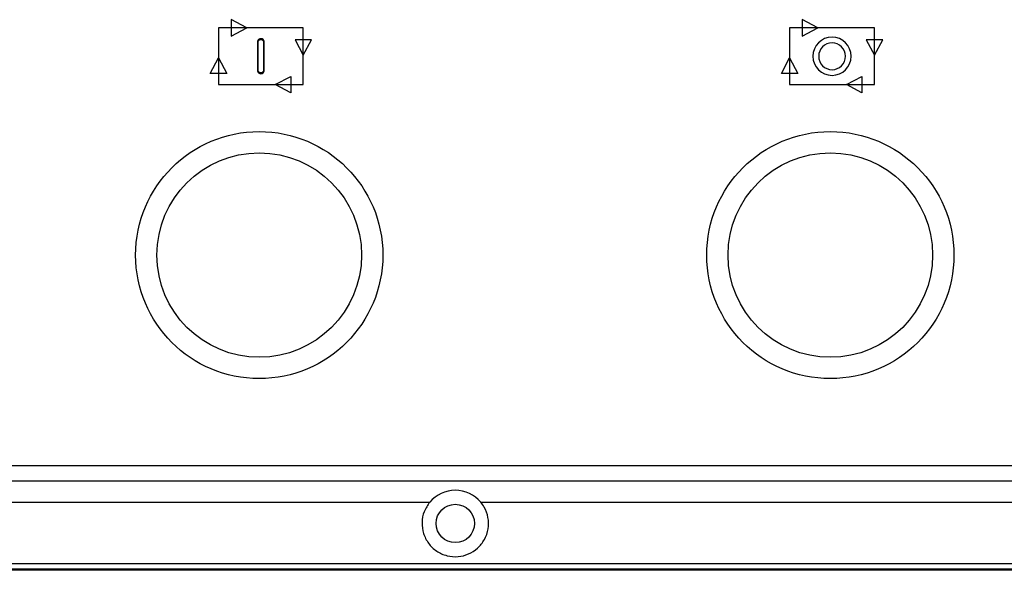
# Model space of a CAD drawing. Header units: millimetres. Extents: x 7146 to 9164, y -1568 to -663.
# Tile 24 of 187: x 7314 to 7429, y -1423 to -1358. Entities that reach past the tile are written whole.
import ezdxf

# ---------------------------------------------------------------- set-up
doc = ezdxf.new("R2010")
doc.units = ezdxf.units.MM
doc.header["$LTSCALE"] = 3

msp = doc.modelspace()

# ---------------------------------------------------------------- linework, layer by layer
at = {"linetype": 'Continuous', "lineweight": 30}
for p, q in [((7235.44, -1410.83), (7494.44, -1410.83)), ((7233.65, -1412.62), (7496.22, -1412.62)), ((7229.94, -1415.12), (7361.94, -1415.12)), ((7367.93, -1415.12), (7499.94, -1415.12)), ((7507.94, -1423.12), (7221.94, -1423.12))]:
    msp.add_line(p, q, dxfattribs=at)
at = {"linetype": 'Continuous', "lineweight": 30, "flags": 128}
msp.add_lwpolyline([(7222.74, -1422.32), (7222.74, -1422.32), (7224.74, -1422.32), (7232.74, -1422.32), (7264.74, -1422.32), (7392.74, -1422.32), (7449.92, -1422.32), (7496.29, -1422.32), (7507.13, -1422.32), (7507.13, -1422.32)], dxfattribs=at)
at = {"linetype": 'Continuous', "lineweight": 30}
for centre, radius in [((7341.94, -1386.12), 14.5), ((7408.94, -1386.12), 14.5), ((7341.94, -1386.12), 12), ((7408.94, -1386.12), 12), ((7364.94, -1417.62), 2.25)]:
    msp.add_circle(centre, radius, dxfattribs=at)
msp.add_arc((7364.94, -1417.62), 3.9, 39.8683, 140.1317, dxfattribs=at)
for points, knots in [([(7337.16, -1359.46), (7337.16, -1359.46), (7347.11, -1359.46), (7347.11, -1359.46), (7347.11, -1359.46), (7347.11, -1359.46), (7347.11, -1366.1), (7347.11, -1366.1), (7347.11, -1366.1), (7347.11, -1366.1), (7337.16, -1366.1), (7337.16, -1366.1), (7337.16, -1366.1), (7337.16, -1366.1), (7337.16, -1359.46), (7337.16, -1359.46)], [0, 0, 0, 0, 0.2, 0.2, 0.2, 0.2, 0.4, 0.4, 0.4, 0.4, 0.6, 0.6, 0.6, 0.6, 1, 1, 1, 1]), ([(7338.65, -1358.49), (7338.65, -1358.49), (7340.47, -1359.46), (7340.47, -1359.46), (7340.47, -1359.46), (7340.47, -1359.46), (7338.65, -1360.43), (7338.65, -1360.43), (7338.65, -1360.43), (7338.65, -1360.43), (7338.65, -1358.49), (7338.65, -1358.49)], [0, 0, 0, 0, 0.25, 0.25, 0.25, 0.25, 0.5, 0.5, 0.5, 0.5, 1, 1, 1, 1]), ([(7404.16, -1359.46), (7404.16, -1359.46), (7414.11, -1359.46), (7414.11, -1359.46), (7414.11, -1359.46), (7414.11, -1359.46), (7414.11, -1366.1), (7414.11, -1366.1), (7414.11, -1366.1), (7414.11, -1366.1), (7404.16, -1366.1), (7404.16, -1366.1), (7404.16, -1366.1), (7404.16, -1366.1), (7404.16, -1359.46), (7404.16, -1359.46)], [0, 0, 0, 0, 0.2, 0.2, 0.2, 0.2, 0.4, 0.4, 0.4, 0.4, 0.6, 0.6, 0.6, 0.6, 1, 1, 1, 1]), ([(7405.65, -1358.49), (7405.65, -1358.49), (7407.47, -1359.46), (7407.47, -1359.46), (7407.47, -1359.46), (7407.47, -1359.46), (7405.65, -1360.43), (7405.65, -1360.43), (7405.65, -1360.43), (7405.65, -1360.43), (7405.65, -1358.49), (7405.65, -1358.49)], [0, 0, 0, 0, 0.25, 0.25, 0.25, 0.25, 0.5, 0.5, 0.5, 0.5, 1, 1, 1, 1]), ([(7409.14, -1360.54), (7410.38, -1360.54), (7411.38, -1361.55), (7411.38, -1362.79), (7411.38, -1362.79), (7411.38, -1364.03), (7410.38, -1365.03), (7409.14, -1365.03), (7409.14, -1365.03), (7407.9, -1365.03), (7406.89, -1364.03), (7406.89, -1362.79), (7406.89, -1362.79), (7406.89, -1361.55), (7407.9, -1360.54), (7409.14, -1360.54)], [0, 0, 0, 0, 0.2, 0.2, 0.2, 0.2, 0.4, 0.4, 0.4, 0.4, 0.6, 0.6, 0.6, 0.6, 1, 1, 1, 1]), ([(7342.14, -1360.73), (7342.24, -1360.73), (7342.34, -1360.77), (7342.41, -1360.83), (7342.41, -1360.83), (7342.48, -1360.89), (7342.52, -1360.98), (7342.52, -1361.07), (7342.52, -1361.07), (7342.52, -1361.07), (7342.52, -1364.49), (7342.52, -1364.49), (7342.52, -1364.49), (7342.52, -1364.58), (7342.48, -1364.67), (7342.41, -1364.73), (7342.41, -1364.73), (7342.34, -1364.79), (7342.24, -1364.83), (7342.14, -1364.83), (7342.14, -1364.83), (7342.03, -1364.83), (7341.94, -1364.79), (7341.87, -1364.73), (7341.87, -1364.73), (7341.8, -1364.67), (7341.75, -1364.58), (7341.75, -1364.49), (7341.75, -1364.49), (7341.75, -1364.49), (7341.75, -1361.07), (7341.75, -1361.07), (7341.75, -1361.07), (7341.75, -1360.98), (7341.8, -1360.89), (7341.87, -1360.83), (7341.87, -1360.83), (7341.94, -1360.77), (7342.03, -1360.73), (7342.14, -1360.73)], [0, 0, 0, 0, 0.090909, 0.090909, 0.090909, 0.090909, 0.181818, 0.181818, 0.181818, 0.181818, 0.272727, 0.272727, 0.272727, 0.272727, 0.363636, 0.363636, 0.363636, 0.363636, 0.454545, 0.454545, 0.454545, 0.454545, 0.545455, 0.545455, 0.545455, 0.545455, 0.636364, 0.636364, 0.636364, 0.636364, 0.727273, 0.727273, 0.727273, 0.727273, 0.818182, 0.818182, 0.818182, 0.818182, 1, 1, 1, 1]), ([(7342.14, -1360.77), (7342.33, -1360.77), (7342.48, -1360.9), (7342.48, -1361.07), (7342.48, -1361.07), (7342.48, -1361.07), (7342.48, -1364.49), (7342.48, -1364.49), (7342.48, -1364.49), (7342.48, -1364.65), (7342.33, -1364.79), (7342.14, -1364.79), (7342.14, -1364.79), (7341.95, -1364.79), (7341.79, -1364.65), (7341.79, -1364.49), (7341.79, -1364.49), (7341.79, -1364.49), (7341.79, -1361.07), (7341.79, -1361.07), (7341.79, -1361.07), (7341.79, -1360.9), (7341.95, -1360.77), (7342.14, -1360.77)], [0, 0, 0, 0, 0.142857, 0.142857, 0.142857, 0.142857, 0.285714, 0.285714, 0.285714, 0.285714, 0.428571, 0.428571, 0.428571, 0.428571, 0.571429, 0.571429, 0.571429, 0.571429, 0.714286, 0.714286, 0.714286, 0.714286, 1, 1, 1, 1]), ([(7342.36, -1360.89), (7342.3, -1360.84), (7342.22, -1360.81), (7342.14, -1360.81), (7342.14, -1360.81), (7342.05, -1360.81), (7341.97, -1360.84), (7341.92, -1360.89), (7341.92, -1360.89), (7341.86, -1360.93), (7341.83, -1361), (7341.83, -1361.07), (7341.83, -1361.07), (7341.83, -1361.07), (7341.83, -1364.49), (7341.83, -1364.49), (7341.83, -1364.49), (7341.83, -1364.56), (7341.86, -1364.62), (7341.92, -1364.67), (7341.92, -1364.67), (7341.97, -1364.72), (7342.05, -1364.75), (7342.14, -1364.75), (7342.14, -1364.75), (7342.22, -1364.75), (7342.3, -1364.72), (7342.36, -1364.67), (7342.36, -1364.67), (7342.41, -1364.62), (7342.44, -1364.56), (7342.44, -1364.49), (7342.44, -1364.49), (7342.44, -1364.49), (7342.44, -1361.07), (7342.44, -1361.07), (7342.44, -1361.07), (7342.44, -1361), (7342.41, -1360.93), (7342.36, -1360.89)], [0, 0, 0, 0, 0.090909, 0.090909, 0.090909, 0.090909, 0.181818, 0.181818, 0.181818, 0.181818, 0.272727, 0.272727, 0.272727, 0.272727, 0.363636, 0.363636, 0.363636, 0.363636, 0.454545, 0.454545, 0.454545, 0.454545, 0.545455, 0.545455, 0.545455, 0.545455, 0.636364, 0.636364, 0.636364, 0.636364, 0.727273, 0.727273, 0.727273, 0.727273, 0.818182, 0.818182, 0.818182, 0.818182, 1, 1, 1, 1]), ([(7348.08, -1360.84), (7348.08, -1360.84), (7347.11, -1362.65), (7347.11, -1362.65), (7347.11, -1362.65), (7347.11, -1362.65), (7346.15, -1360.84), (7346.15, -1360.84), (7346.15, -1360.84), (7346.15, -1360.84), (7348.08, -1360.84), (7348.08, -1360.84)], [0, 0, 0, 0, 0.25, 0.25, 0.25, 0.25, 0.5, 0.5, 0.5, 0.5, 1, 1, 1, 1]), ([(7409.14, -1361.22), (7410, -1361.22), (7410.71, -1361.92), (7410.71, -1362.79), (7410.71, -1362.79), (7410.71, -1363.65), (7410, -1364.36), (7409.14, -1364.36), (7409.14, -1364.36), (7408.27, -1364.36), (7407.57, -1363.65), (7407.57, -1362.79), (7407.57, -1362.79), (7407.57, -1361.92), (7408.27, -1361.22), (7409.14, -1361.22)], [0, 0, 0, 0, 0.2, 0.2, 0.2, 0.2, 0.4, 0.4, 0.4, 0.4, 0.6, 0.6, 0.6, 0.6, 1, 1, 1, 1]), ([(7415.08, -1360.84), (7415.08, -1360.84), (7414.11, -1362.65), (7414.11, -1362.65), (7414.11, -1362.65), (7414.11, -1362.65), (7413.15, -1360.84), (7413.15, -1360.84), (7413.15, -1360.84), (7413.15, -1360.84), (7415.08, -1360.84), (7415.08, -1360.84)], [0, 0, 0, 0, 0.25, 0.25, 0.25, 0.25, 0.5, 0.5, 0.5, 0.5, 1, 1, 1, 1]), ([(7338.13, -1364.79), (7338.13, -1364.79), (7337.16, -1362.97), (7337.16, -1362.97), (7337.16, -1362.97), (7337.16, -1362.97), (7336.19, -1364.79), (7336.19, -1364.79), (7336.19, -1364.79), (7336.19, -1364.79), (7338.13, -1364.79), (7338.13, -1364.79)], [0, 0, 0, 0, 0.25, 0.25, 0.25, 0.25, 0.5, 0.5, 0.5, 0.5, 1, 1, 1, 1]), ([(7405.13, -1364.79), (7405.13, -1364.79), (7404.16, -1362.97), (7404.16, -1362.97), (7404.16, -1362.97), (7404.16, -1362.97), (7403.19, -1364.79), (7403.19, -1364.79), (7403.19, -1364.79), (7403.19, -1364.79), (7405.13, -1364.79), (7405.13, -1364.79)], [0, 0, 0, 0, 0.25, 0.25, 0.25, 0.25, 0.5, 0.5, 0.5, 0.5, 1, 1, 1, 1]), ([(7345.64, -1365.15), (7345.64, -1365.15), (7343.82, -1366.11), (7343.82, -1366.11), (7343.82, -1366.11), (7343.82, -1366.11), (7345.64, -1367.08), (7345.64, -1367.08), (7345.64, -1367.08), (7345.64, -1367.08), (7345.64, -1365.15), (7345.64, -1365.15)], [0, 0, 0, 0, 0.25, 0.25, 0.25, 0.25, 0.5, 0.5, 0.5, 0.5, 1, 1, 1, 1]), ([(7412.64, -1365.15), (7412.64, -1365.15), (7410.82, -1366.11), (7410.82, -1366.11), (7410.82, -1366.11), (7410.82, -1366.11), (7412.64, -1367.08), (7412.64, -1367.08), (7412.64, -1367.08), (7412.64, -1367.08), (7412.64, -1365.15), (7412.64, -1365.15)], [0, 0, 0, 0, 0.25, 0.25, 0.25, 0.25, 0.5, 0.5, 0.5, 0.5, 1, 1, 1, 1]), ([(7361.94, -1415.12), (7361.7, -1415.48), (7361.21, -1416.2), (7360.97, -1417.51), (7361.15, -1418.81), (7361.75, -1419.99), (7362.71, -1420.92), (7363.94, -1421.47), (7365.26, -1421.58), (7366.52, -1421.26), (7367.6, -1420.56), (7368.42, -1419.54), (7368.86, -1418.27), (7368.85, -1416.92), (7368.47, -1415.84), (7368.07, -1415.31), (7367.93, -1415.12)], [0, 0, 0, 0, 0.073123, 0.146253, 0.219343, 0.293647, 0.369574, 0.445311, 0.518447, 0.589378, 0.660986, 0.735271, 0.811387, 0.88683, 0.96053, 1, 1, 1, 1]), ([(7507.48, -1423), (7505.69, -1422.99), (7501.96, -1422.99), (7486.29, -1423.01), (7424.6, -1422.97), (7347.34, -1422.99), (7278.47, -1423), (7256.24, -1422.99), (7251.55, -1422.99), (7250.4, -1422.98)], [0, 0, 0, 0, 0.020848, 0.043548, 0.182952, 0.740569, 0.945236, 0.986657, 1, 1, 1, 1])]:
    msp.add_open_spline(points, degree=3, knots=knots, dxfattribs=at)

doc.saveas('drawing.dxf')
